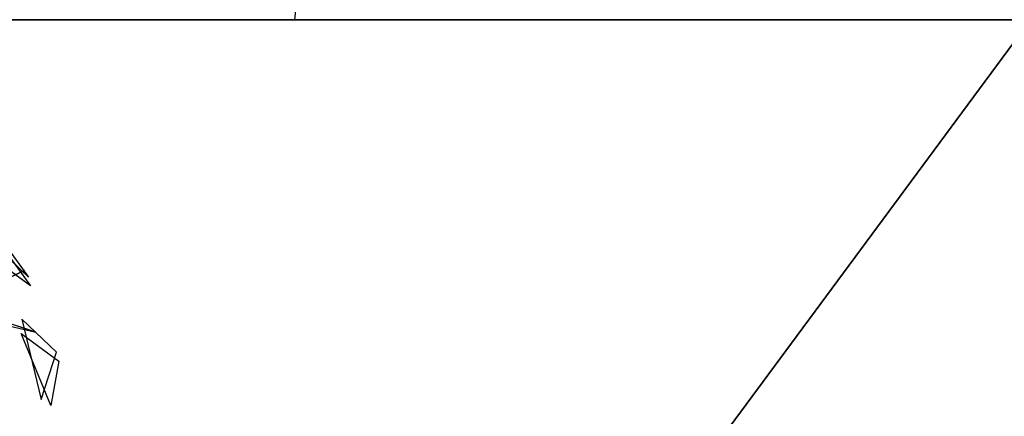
# Model space of a CAD drawing. Extents: x 22936 to 50368, y -4877 to 31080.
# Tile 165 of 256: x 43575 to 44119, y 2729 to 2948. Entities that reach past the tile are written whole.
import ezdxf

# ---------------------------------------------------------------- set-up
doc = ezdxf.new("R2010")
doc.units = 0
doc.layers.get('0').update_dxf_attribs({"linetype": 'CONTINUOUS'})
for name, color, linetype in [('00_TRACE_ARBRE', 3, 'CONTINUOUS'), ('00_TRACE_RDC', 241, 'CONTINUOUS'), ('08_AMENAGEMENTS_EXTERIEURS', 253, 'CONTINUOUS'), ('09_VEGETATION', 134, 'CONTINUOUS')]:
    doc.layers.add(name, color=color, linetype=linetype)

# ---------------------------------------------------------------- blocks, each defined once
blk = doc.blocks.new('TREE_GEOMETRIC_ROUND')
at = {"color": 7}
for p, q in [((1401.1, 1175, 4186.4), (1668.5, 806.9, 4186.4)), ((1435, 1154.1, 3733.7), (1659.1, 845.6, 3733.7)), ((1659.1, 845.6, 3733.7), (1518.7, 979.3, 3459.9)), ((1668.5, 806.9, 4186.4), (1475, 947.5, 4561.2)), ((504.8, 335.9, 3415.3), (1641.7, 875.3, 3593.2)), ((1641.7, 875.3, 3593.2), (504.8, 335.9, 3357.8)), ((1270.6, 701, 3546.1), (1691.2, 602.7, 4205.1)), ((1691.2, 602.7, 4205.1), (1311.7, 725.2, 3561.8)), ((1629.5, 660.3, 3265.8), (1715.4, 304.8, 3199.5)), ((1783.3, 513.7, 3565.9), (1629.5, 660.3, 3265.8)), ((1757.6, 277.7, 4599.3), (1626.4, 595.9, 4661.7)), ((1626.4, 595.9, 4661.7), (1793.7, 474.4, 4337.8)), ((1715.4, 304.8, 3199.5), (1783.3, 513.7, 3565.9)), ((1793.7, 474.4, 4337.8), (1757.6, 277.7, 4599.3))]:
    blk.add_line(p, q, dxfattribs=at)
mesh = blk.add_polyface(dxfattribs=at)
corners = [(1401.1, 1175, 4186.4), (1668.5, 806.9, 4186.4), (1475, 947.5, 4561.2)]
mesh.append_faces([[corners[k] for k in face] for face in [(0, 1, 2)]], dxfattribs={"color": 7})
mesh = blk.add_polyface(dxfattribs=at)
corners = [(1435, 1154.1, 3733.7), (1659.1, 845.6, 3733.7), (1518.7, 979.3, 3459.9)]
mesh.append_faces([[corners[k] for k in face] for face in [(0, 1, 2)]], dxfattribs={"color": 7})
mesh = blk.add_polyface(dxfattribs=at)
corners = [(1641.7, 875.3, 3593.2), (504.8, 335.9, 3357.8), (504.8, 335.9, 3415.3)]
mesh.append_faces([[corners[k] for k in face] for face in [(0, 1, 2)]], dxfattribs={"color": 7})
mesh = blk.add_polyface(dxfattribs=at)
corners = [(1691.2, 602.7, 4205.1), (1311.7, 725.2, 3561.8), (1270.6, 701, 3546.1)]
mesh.append_faces([[corners[k] for k in face] for face in [(0, 1, 2)]], dxfattribs={"color": 7})
mesh = blk.add_polyface(dxfattribs=at)
corners = [(1629.5, 660.3, 3265.8), (1715.4, 304.8, 3199.5), (1783.3, 513.7, 3565.9)]
mesh.append_faces([[corners[k] for k in face] for face in [(0, 1, 2)]], dxfattribs={"color": 7})
mesh = blk.add_polyface(dxfattribs=at)
corners = [(1626.4, 595.9, 4661.7), (1793.7, 474.4, 4337.8), (1757.6, 277.7, 4599.3)]
mesh.append_faces([[corners[k] for k in face] for face in [(0, 1, 2)]], dxfattribs={"color": 7})
blk = doc.blocks.new('ARBRE_SIMPLE')
for radius in [250, 17.5]:
    blk.add_circle((0, 0), radius)
blk = doc.blocks.new('GROUPER_1')
at = {"layer": '00_TRACE_ARBRE', "xscale": 0.75, "yscale": 0.75, "zscale": 0.75, "rotation": 10.53798942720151}
blk.add_blockref('ARBRE_SIMPLE', (1763.12, 3311.53), dxfattribs=at)
blk = doc.blocks.new('GROUPER_2')
at = {"layer": '00_TRACE_RDC'}
blk.add_blockref('GROUPER_1', (12098.99, 4265.72), dxfattribs=at)
blk = doc.blocks.new('GROUPER_100')
at = {"layer": '08_AMENAGEMENTS_EXTERIEURS'}
blk.add_line((997.25, 1328), (0, 1328), dxfattribs=at)
mesh = blk.add_polyface(dxfattribs=at)
corners = [(997.25, 1328), (15.82, 0), (0, 1328), (957.25, 75), (997.25, 75), (957.25, 0)]
mesh.append_faces([[corners[k] for k in face] for face in [(0, 1, 2), (3, 0, 4)]], dxfattribs={"vtx0": -1})
mesh.append_faces([[corners[k] for k in face] for face in [(1, 0, 3)]], dxfattribs={"vtx0": -1, "vtx1": -1, "vtx2": -1})
mesh.append_faces([[corners[k] for k in face] for face in [(5, 1, 3)]], dxfattribs={"vtx1": -1})
blk = doc.blocks.new('GROUPER_101')
at = {"layer": '08_AMENAGEMENTS_EXTERIEURS'}
blk.add_line((1937.71, 1328), (1531.61, 1328), dxfattribs=at)
mesh = blk.add_polyface(dxfattribs=at)
corners = [(1575.78, 1754.07), (1937.71, 1328), (1531.61, 1328), (2127.19, 1754.07), (1937.71, 1178), (2242.11, 1136.3)]
mesh.append_faces([[corners[k] for k in face] for face in [(0, 1, 2), (4, 3, 5)]], dxfattribs={"vtx0": -1})
mesh.append_faces([[corners[k] for k in face] for face in [(1, 3, 4)]], dxfattribs={"vtx0": -1, "vtx1": -1})
mesh.append_faces([[corners[k] for k in face] for face in [(1, 0, 3)]], dxfattribs={"vtx0": -1, "vtx2": -1})

msp = doc.modelspace()

# ---------------------------------------------------------------- block references
at = {"layer": '00_TRACE_RDC'}
msp.add_blockref('GROUPER_2', (29515.15, -4876.93), dxfattribs=at)
at = {"layer": '08_AMENAGEMENTS_EXTERIEURS', "color": 254}
msp.add_blockref('GROUPER_101', (42195.48, 1619.93), dxfattribs=at)
at = {"layer": '08_AMENAGEMENTS_EXTERIEURS', "color": 54}
msp.add_blockref('GROUPER_100', (43135.95, 1619.93), dxfattribs=at)
at = {"layer": '09_VEGETATION', "xscale": 0.125, "yscale": 0.125, "zscale": 0.125}
msp.add_blockref('TREE_GEOMETRIC_ROUND', (43372.66, 2700.11), dxfattribs=at)

doc.saveas('drawing.dxf')
